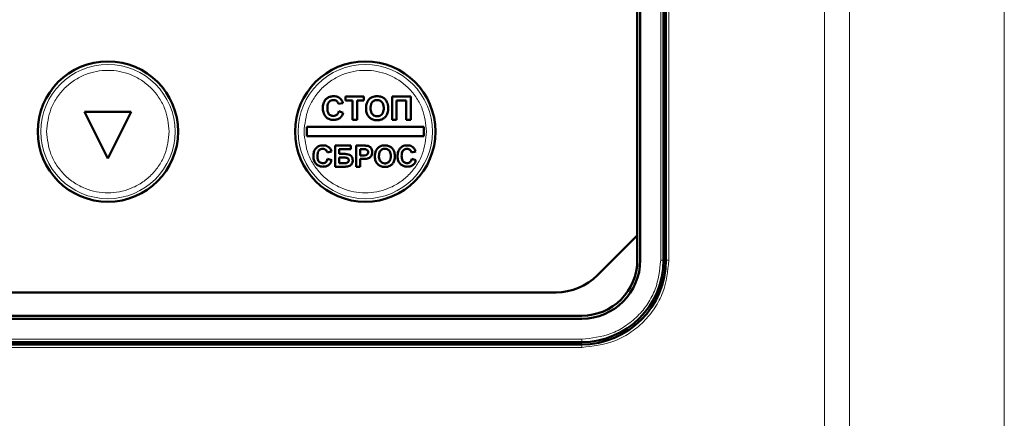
# Model space of a CAD drawing. Header units: millimetres. Extents: x 0 to 594, y 0 to 420.
# Tile 7 of 12: x 133 to 167, y 245 to 259. Entities that reach past the tile are written whole.
import ezdxf

# ---------------------------------------------------------------- set-up
doc = ezdxf.new("R2010")
doc.units = ezdxf.units.MM

msp = doc.modelspace()

# ---------------------------------------------------------------- linework, layer by layer
at = {"color": 9, "linetype": 'Continuous', "lineweight": 18}
for p, q in [((161.002, 219.882), (161.002, 301.888)), ((161.851, 219.882), (161.851, 301.888)), ((167.148, 219.882), (167.148, 301.888)), ((155.679, 291.905), (155.679, 250.705)), ((155.399, 250.705), (155.399, 261.551)), ((155.399, 250.705), (155.499, 250.705)), ((155.679, 250.705), (155.579, 250.705)), ((120.299, 248.005), (152.699, 248.005)), ((152.699, 247.905), (152.699, 248.005)), ((152.699, 247.725), (152.699, 247.825)), ((152.699, 247.725), (120.299, 247.725))]:
    msp.add_line(p, q, dxfattribs=at)
at = {"color": 7, "linetype": 'Continuous', "lineweight": 50}
for p, q in [((155.579, 261.625), (155.579, 250.705)), ((154.699, 261.261), (154.699, 250.705)), ((155.499, 250.705), (155.499, 261.551)), ((154.599, 251.554), (154.599, 261.219)), ((155.499, 256.905), (155.579, 256.905)), ((144.627, 256.305), (145.253, 256.305)), ((144.627, 256.172), (144.627, 256.305)), ((145.253, 256.305), (145.253, 256.172)), ((146.217, 256.305), (146.853, 256.305)), ((146.217, 255.505), (146.217, 256.305)), ((146.853, 256.305), (146.853, 255.505)), ((155.579, 256.305), (155.499, 256.305)), ((144.535, 256.079), (144.381, 256.049)), ((144.863, 256.172), (144.627, 256.172)), ((144.863, 255.505), (144.863, 256.172)), ((145.253, 256.172), (145.017, 256.172)), ((145.017, 256.172), (145.017, 255.505)), ((146.371, 256.172), (146.371, 255.505)), ((146.699, 256.172), (146.371, 256.172)), ((146.699, 255.505), (146.699, 256.172)), ((137.299, 255.785), (135.699, 255.785)), ((135.699, 255.785), (136.499, 254.185)), ((136.499, 254.185), (137.299, 255.785)), ((144.391, 255.803), (144.545, 255.751)), ((143.299, 255.265), (143.299, 254.945)), ((147.299, 255.265), (143.299, 255.265)), ((145.017, 255.505), (144.863, 255.505)), ((146.371, 255.505), (146.217, 255.505)), ((146.853, 255.505), (146.699, 255.505)), ((147.299, 254.945), (147.299, 255.265)), ((143.299, 254.945), (147.299, 254.945)), ((144.271, 253.905), (144.271, 254.625)), ((144.806, 254.625), (144.271, 254.625)), ((144.806, 254.505), (144.806, 254.625)), ((144.991, 253.905), (144.991, 254.625)), ((145.221, 254.625), (144.991, 254.625)), ((144.142, 254.422), (144.003, 254.394)), ((144.012, 254.173), (144.151, 254.127)), ((144.409, 254.505), (144.806, 254.505)), ((144.409, 254.339), (144.409, 254.505)), ((144.606, 254.339), (144.409, 254.339)), ((144.409, 254.219), (144.566, 254.219)), ((144.409, 254.025), (144.409, 254.219)), ((145.129, 254.505), (145.203, 254.505)), ((145.129, 254.293), (145.129, 254.505)), ((145.212, 254.293), (145.129, 254.293)), ((145.129, 254.173), (145.224, 254.173)), ((145.129, 253.905), (145.129, 254.173)), ((147.022, 254.422), (146.883, 254.394)), ((146.892, 254.173), (147.031, 254.127)), ((155.579, 254.305), (155.499, 254.305)), ((144.271, 253.905), (144.61, 253.905)), ((144.559, 254.025), (144.409, 254.025)), ((145.129, 253.905), (144.991, 253.905)), ((155.579, 253.705), (155.499, 253.705)), ((153.236, 250.191), (154.599, 251.554)), ((154.599, 250.705), (154.599, 251.554)), ((121.176, 249.605), (151.822, 249.605)), ((120.299, 248.805), (152.699, 248.805)), ((152.699, 248.705), (120.299, 248.705)), ((120.299, 247.905), (152.699, 247.905)), ((152.699, 247.825), (120.299, 247.825)), ((144.899, 247.825), (144.899, 247.905)), ((145.499, 247.825), (145.499, 247.905)), ((147.499, 247.825), (147.499, 247.905)), ((148.099, 247.905), (148.099, 247.825))]:
    msp.add_line(p, q, dxfattribs=at)
for centre in [(136.499, 255.105), (145.299, 255.105)]:
    msp.add_circle(centre, 2.4, dxfattribs=at)
at = {"color": 9, "linetype": 'Continuous', "lineweight": 18}
for centre in [(136.499, 255.105), (145.299, 255.105)]:
    msp.add_circle(centre, 2.295, dxfattribs=at)
at = {"color": 7, "linetype": 'Continuous', "lineweight": 50}
for centre, radius, end in [((152.699, 250.705), 1.9, 0), ((152.699, 250.705), 2, 0), ((152.699, 250.705), 2.8, 0), ((152.699, 250.705), 2.88, 0), ((151.822, 251.605), 2, 315)]:
    msp.add_arc(centre, radius, 270, end, dxfattribs=at)
at = {"color": 9, "linetype": 'Continuous', "lineweight": 18}
for points, knots in [([(134.404, 255.105), (134.432, 255.369), (134.475, 255.774), (134.737, 256.262), (135.007, 256.597), (135.343, 256.869), (135.83, 257.122), (136.499, 257.251), (137.168, 257.122), (137.656, 256.869), (137.991, 256.597), (138.262, 256.262), (138.523, 255.774), (138.566, 255.369), (138.594, 255.105)], [0, 0, 0, 0, 0.119728, 0.18418, 0.25, 0.31582, 0.380272, 0.5, 0.619728, 0.68418, 0.75, 0.81582, 0.880272, 1, 1, 1, 1]), ([(143.204, 255.105), (143.232, 255.369), (143.275, 255.774), (143.537, 256.262), (143.807, 256.597), (144.143, 256.869), (144.63, 257.122), (145.299, 257.251), (145.968, 257.122), (146.456, 256.869), (146.791, 256.597), (147.062, 256.262), (147.323, 255.774), (147.366, 255.369), (147.394, 255.105)], [0, 0, 0, 0, 0.119728, 0.18418, 0.25, 0.31582, 0.380272, 0.5, 0.619728, 0.68418, 0.75, 0.81582, 0.880272, 1, 1, 1, 1]), ([(138.594, 255.105), (138.566, 254.842), (138.523, 254.436), (138.262, 253.948), (137.991, 253.613), (137.656, 253.341), (137.168, 253.088), (136.499, 252.96), (135.83, 253.088), (135.343, 253.341), (135.007, 253.613), (134.737, 253.948), (134.475, 254.436), (134.432, 254.842), (134.404, 255.105)], [0, 0, 0, 0, 0.119728, 0.18418, 0.25, 0.31582, 0.380272, 0.5, 0.619728, 0.68418, 0.75, 0.81582, 0.880272, 1, 1, 1, 1]), ([(147.394, 255.105), (147.366, 254.842), (147.323, 254.436), (147.062, 253.948), (146.791, 253.613), (146.456, 253.341), (145.968, 253.088), (145.299, 252.96), (144.63, 253.088), (144.143, 253.341), (143.807, 253.613), (143.537, 253.948), (143.275, 254.436), (143.232, 254.842), (143.204, 255.105)], [0, 0, 0, 0, 0.119728, 0.18418, 0.25, 0.31582, 0.380272, 0.5, 0.619728, 0.68418, 0.75, 0.81582, 0.880272, 1, 1, 1, 1]), ([(152.699, 248.005), (153.039, 248.041), (153.561, 248.097), (154.19, 248.433), (154.623, 248.782), (154.971, 249.214), (155.308, 249.843), (155.363, 250.365), (155.399, 250.705)], [0, 0, 0, 0, 0.239457, 0.368361, 0.5, 0.631639, 0.760543, 1, 1, 1, 1]), ([(155.679, 250.705), (155.639, 250.33), (155.578, 249.754), (155.207, 249.06), (154.822, 248.582), (154.345, 248.198), (153.651, 247.826), (153.074, 247.765), (152.699, 247.725)], [0, 0, 0, 0, 0.239457, 0.368361, 0.5, 0.631639, 0.760543, 1, 1, 1, 1])]:
    msp.add_open_spline(points, degree=3, knots=knots, dxfattribs=at)
at = {"color": 7, "linetype": 'Continuous', "lineweight": 50}
for points, knots in [([(143.848, 255.903), (143.849, 255.93), (143.851, 256.011), (143.884, 256.129), (143.968, 256.234), (144.067, 256.295), (144.155, 256.314), (144.205, 256.315), (144.218, 256.315)], [0, 0, 0, 0, 0.128353, 0.388703, 0.573955, 0.759327, 0.937427, 1, 1, 1, 1]), ([(144.218, 256.315), (144.245, 256.314), (144.308, 256.311), (144.391, 256.281), (144.437, 256.243), (144.454, 256.228)], [0, 0, 0, 0, 0.311487, 0.735849, 1, 1, 1, 1]), ([(144.454, 256.228), (144.472, 256.207), (144.499, 256.175), (144.522, 256.122), (144.53, 256.094), (144.535, 256.079)], [0, 0, 0, 0, 0.473697, 0.735232, 1, 1, 1, 1]), ([(145.36, 256.104), (145.373, 256.127), (145.405, 256.189), (145.468, 256.251), (145.52, 256.277), (145.534, 256.284)], [0, 0, 0, 0, 0.314278, 0.810471, 1, 1, 1, 1]), ([(145.534, 256.284), (145.56, 256.293), (145.6, 256.307), (145.657, 256.314), (145.688, 256.315), (145.703, 256.315)], [0, 0, 0, 0, 0.465946, 0.731676, 1, 1, 1, 1]), ([(145.703, 256.315), (145.73, 256.314), (145.799, 256.311), (145.905, 256.275), (145.999, 256.196), (146.065, 256.081), (146.082, 255.979), (146.083, 255.916), (146.084, 255.904)], [0, 0, 0, 0, 0.126835, 0.326225, 0.51912, 0.6994, 0.944414, 1, 1, 1, 1]), ([(144.213, 255.505), (144.186, 255.506), (144.12, 255.51), (144.02, 255.548), (143.929, 255.625), (143.865, 255.738), (143.849, 255.836), (143.848, 255.895), (143.848, 255.903)], [0, 0, 0, 0, 0.132331, 0.325849, 0.518063, 0.708615, 0.957186, 1, 1, 1, 1]), ([(144.207, 256.182), (144.18, 256.18), (144.132, 256.175), (144.072, 256.137), (144.029, 256.083), (144.005, 256.005), (144.003, 255.947), (144.002, 255.915)], [0, 0, 0, 0, 0.212297, 0.3758, 0.53945, 0.750187, 1, 1, 1, 1]), ([(144.002, 255.915), (144.002, 255.888), (144.004, 255.824), (144.025, 255.74), (144.077, 255.679), (144.13, 255.648), (144.176, 255.639), (144.201, 255.639), (144.206, 255.638)], [0, 0, 0, 0, 0.2054455, 0.4934589, 0.648874, 0.8039002, 0.960212, 1, 1, 1, 1]), ([(144.381, 256.049), (144.373, 256.073), (144.359, 256.114), (144.312, 256.156), (144.262, 256.179), (144.225, 256.181), (144.207, 256.182)], [0, 0, 0, 0, 0.313785, 0.543656, 0.773131, 1, 1, 1, 1]), ([(145.325, 255.9), (145.325, 255.927), (145.327, 255.975), (145.338, 256.043), (145.353, 256.083), (145.36, 256.104)], [0, 0, 0, 0, 0.385504, 0.689688, 1, 1, 1, 1]), ([(145.705, 255.495), (145.679, 255.496), (145.609, 255.499), (145.501, 255.536), (145.406, 255.617), (145.341, 255.733), (145.326, 255.832), (145.325, 255.892), (145.325, 255.9)], [0, 0, 0, 0, 0.127808, 0.335199, 0.531853, 0.711396, 0.95982, 1, 1, 1, 1]), ([(145.479, 255.906), (145.48, 255.932), (145.482, 255.992), (145.507, 256.074), (145.558, 256.136), (145.618, 256.171), (145.67, 256.181), (145.699, 256.182), (145.705, 256.182)], [0, 0, 0, 0, 0.198524, 0.446406, 0.616149, 0.785789, 0.95492, 1, 1, 1, 1]), ([(145.705, 255.628), (145.678, 255.631), (145.623, 255.635), (145.556, 255.679), (145.506, 255.744), (145.482, 255.822), (145.48, 255.879), (145.479, 255.906)], [0, 0, 0, 0, 0.200704, 0.403479, 0.575737, 0.804839, 1, 1, 1, 1]), ([(145.705, 256.182), (145.732, 256.18), (145.781, 256.176), (145.844, 256.141), (145.89, 256.092), (145.925, 256.012), (145.928, 255.949), (145.93, 255.908)], [0, 0, 0, 0, 0.201187, 0.364397, 0.527295, 0.696981, 1, 1, 1, 1]), ([(145.93, 255.908), (145.929, 255.881), (145.927, 255.827), (145.906, 255.751), (145.863, 255.688), (145.803, 255.645), (145.747, 255.629), (145.714, 255.628), (145.705, 255.628)], [0, 0, 0, 0, 0.198222, 0.397727, 0.577228, 0.756827, 0.930756, 1, 1, 1, 1]), ([(146.084, 255.904), (146.083, 255.877), (146.08, 255.798), (146.047, 255.682), (145.966, 255.579), (145.868, 255.518), (145.777, 255.497), (145.723, 255.495), (145.705, 255.495)], [0, 0, 0, 0, 0.1274799, 0.3778464, 0.5597384, 0.7419847, 0.917467, 1, 1, 1, 1]), ([(144.206, 255.638), (144.232, 255.641), (144.275, 255.645), (144.328, 255.679), (144.369, 255.731), (144.383, 255.775), (144.391, 255.803)], [0, 0, 0, 0, 0.278426, 0.482725, 0.687127, 1, 1, 1, 1]), ([(144.545, 255.751), (144.537, 255.726), (144.516, 255.665), (144.457, 255.582), (144.358, 255.522), (144.272, 255.506), (144.222, 255.505), (144.213, 255.505)], [0, 0, 0, 0, 0.1789459, 0.4271408, 0.6626886, 0.9378317, 1, 1, 1, 1]), ([(143.523, 254.263), (143.524, 254.29), (143.527, 254.365), (143.559, 254.472), (143.635, 254.564), (143.725, 254.618), (143.803, 254.633), (143.846, 254.634), (143.857, 254.634)], [0, 0, 0, 0, 0.142659, 0.398278, 0.582647, 0.767146, 0.944226, 1, 1, 1, 1]), ([(143.847, 254.514), (143.825, 254.513), (143.783, 254.509), (143.731, 254.479), (143.69, 254.433), (143.665, 254.362), (143.663, 254.306), (143.662, 254.274)], [0, 0, 0, 0, 0.192684, 0.356171, 0.519657, 0.717223, 1, 1, 1, 1]), ([(144.003, 254.394), (143.996, 254.414), (143.984, 254.45), (143.944, 254.488), (143.899, 254.511), (143.864, 254.513), (143.847, 254.514)], [0, 0, 0, 0, 0.294301, 0.524227, 0.753316, 1, 1, 1, 1]), ([(143.857, 254.634), (143.883, 254.633), (143.937, 254.63), (144.012, 254.603), (144.051, 254.571), (144.069, 254.556)], [0, 0, 0, 0, 0.346249, 0.694633, 1, 1, 1, 1]), ([(144.069, 254.556), (144.078, 254.546), (144.096, 254.526), (144.122, 254.481), (144.134, 254.445), (144.142, 254.422)], [0, 0, 0, 0, 0.260933, 0.521911, 1, 1, 1, 1]), ([(145.392, 254.614), (145.365, 254.618), (145.324, 254.624), (145.267, 254.625), (145.236, 254.625), (145.221, 254.625)], [0, 0, 0, 0, 0.470676, 0.735263, 1, 1, 1, 1]), ([(145.536, 254.402), (145.534, 254.429), (145.531, 254.478), (145.498, 254.544), (145.452, 254.592), (145.411, 254.607), (145.392, 254.614)], [0, 0, 0, 0, 0.292336, 0.535735, 0.778912, 1, 1, 1, 1]), ([(145.66, 254.444), (145.673, 254.467), (145.702, 254.523), (145.759, 254.578), (145.804, 254.6), (145.817, 254.606)], [0, 0, 0, 0, 0.349541, 0.81974, 1, 1, 1, 1]), ([(145.766, 254.266), (145.767, 254.292), (145.77, 254.346), (145.793, 254.418), (145.837, 254.472), (145.891, 254.504), (145.938, 254.514), (145.964, 254.514), (145.97, 254.514)], [0, 0, 0, 0, 0.22069, 0.443296, 0.613106, 0.782829, 0.951862, 1, 1, 1, 1]), ([(145.817, 254.606), (145.829, 254.611), (145.854, 254.62), (145.905, 254.632), (145.943, 254.633), (145.968, 254.634)], [0, 0, 0, 0, 0.257901, 0.515843, 1, 1, 1, 1]), ([(145.968, 254.634), (145.995, 254.633), (146.059, 254.63), (146.155, 254.594), (146.238, 254.522), (146.296, 254.418), (146.31, 254.328), (146.311, 254.272), (146.311, 254.264)], [0, 0, 0, 0, 0.141007, 0.337531, 0.527189, 0.708036, 0.956542, 1, 1, 1, 1]), ([(145.97, 254.514), (145.997, 254.512), (146.045, 254.508), (146.103, 254.471), (146.145, 254.421), (146.169, 254.349), (146.171, 254.296), (146.172, 254.268)], [0, 0, 0, 0, 0.224201, 0.389869, 0.555216, 0.765265, 1, 1, 1, 1]), ([(146.403, 254.263), (146.404, 254.29), (146.407, 254.365), (146.439, 254.472), (146.515, 254.564), (146.605, 254.618), (146.683, 254.633), (146.726, 254.634), (146.737, 254.634)], [0, 0, 0, 0, 0.142659, 0.398278, 0.582647, 0.767146, 0.944226, 1, 1, 1, 1]), ([(146.727, 254.514), (146.705, 254.513), (146.663, 254.509), (146.611, 254.479), (146.57, 254.433), (146.545, 254.362), (146.543, 254.306), (146.542, 254.274)], [0, 0, 0, 0, 0.192684, 0.356171, 0.519657, 0.717223, 1, 1, 1, 1]), ([(146.883, 254.394), (146.876, 254.414), (146.864, 254.45), (146.824, 254.488), (146.779, 254.511), (146.744, 254.513), (146.727, 254.514)], [0, 0, 0, 0, 0.294301, 0.524227, 0.753316, 1, 1, 1, 1]), ([(146.737, 254.634), (146.763, 254.633), (146.817, 254.63), (146.892, 254.603), (146.931, 254.571), (146.949, 254.556)], [0, 0, 0, 0, 0.346249, 0.694633, 1, 1, 1, 1]), ([(146.949, 254.556), (146.958, 254.546), (146.976, 254.526), (147.002, 254.481), (147.014, 254.445), (147.022, 254.422)], [0, 0, 0, 0, 0.2609331, 0.5219106, 1, 1, 1, 1]), ([(143.852, 253.905), (143.825, 253.907), (143.764, 253.91), (143.673, 253.947), (143.594, 254.016), (143.537, 254.119), (143.524, 254.206), (143.523, 254.257), (143.523, 254.263)], [0, 0, 0, 0, 0.147162, 0.335906, 0.525454, 0.715807, 0.966568, 1, 1, 1, 1]), ([(143.662, 254.274), (143.663, 254.247), (143.664, 254.194), (143.682, 254.123), (143.72, 254.07), (143.767, 254.038), (143.811, 254.026), (143.838, 254.025), (143.846, 254.025)], [0, 0, 0, 0, 0.2281769, 0.4580451, 0.6145173, 0.7707462, 0.9310038, 1, 1, 1, 1]), ([(143.846, 254.025), (143.868, 254.027), (143.907, 254.031), (143.955, 254.061), (143.992, 254.107), (144.005, 254.148), (144.012, 254.173)], [0, 0, 0, 0, 0.272518, 0.476499, 0.680539, 1, 1, 1, 1]), ([(144.566, 254.219), (144.593, 254.218), (144.632, 254.217), (144.679, 254.205), (144.705, 254.19), (144.722, 254.17), (144.731, 254.147), (144.732, 254.13), (144.732, 254.122)], [0, 0, 0, 0, 0.366028, 0.533651, 0.66321, 0.772294, 0.88119, 1, 1, 1, 1]), ([(144.871, 254.122), (144.868, 254.149), (144.863, 254.204), (144.819, 254.271), (144.755, 254.319), (144.681, 254.337), (144.629, 254.338), (144.606, 254.339)], [0, 0, 0, 0, 0.209202, 0.420253, 0.603252, 0.818138, 1, 1, 1, 1]), ([(145.203, 254.505), (145.216, 254.505), (145.241, 254.505), (145.277, 254.504), (145.3, 254.501), (145.312, 254.5)], [0, 0, 0, 0, 0.365226, 0.682148, 1, 1, 1, 1]), ([(145.397, 254.399), (145.396, 254.386), (145.393, 254.362), (145.375, 254.331), (145.349, 254.311), (145.295, 254.291), (145.248, 254.292), (145.212, 254.293)], [0, 0, 0, 0, 0.1666672, 0.2970386, 0.4275025, 0.5637956, 1, 1, 1, 1]), ([(145.224, 254.173), (145.237, 254.173), (145.264, 254.173), (145.315, 254.175), (145.351, 254.18), (145.375, 254.183)], [0, 0, 0, 0, 0.264256, 0.528508, 1, 1, 1, 1]), ([(145.312, 254.5), (145.325, 254.496), (145.349, 254.49), (145.377, 254.465), (145.395, 254.434), (145.396, 254.411), (145.397, 254.399)], [0, 0, 0, 0, 0.28134, 0.520584, 0.761321, 1, 1, 1, 1]), ([(145.375, 254.183), (145.398, 254.191), (145.445, 254.208), (145.497, 254.259), (145.531, 254.325), (145.534, 254.374), (145.536, 254.402)], [0, 0, 0, 0, 0.251247, 0.504185, 0.722818, 1, 1, 1, 1]), ([(145.628, 254.261), (145.629, 254.287), (145.63, 254.332), (145.641, 254.393), (145.654, 254.427), (145.66, 254.444)], [0, 0, 0, 0, 0.428488, 0.711757, 1, 1, 1, 1]), ([(145.97, 253.896), (145.944, 253.897), (145.879, 253.9), (145.781, 253.936), (145.698, 254.009), (145.641, 254.115), (145.629, 254.202), (145.628, 254.255), (145.628, 254.261)], [0, 0, 0, 0, 0.142083, 0.3458, 0.539208, 0.718738, 0.96922, 1, 1, 1, 1]), ([(145.97, 254.016), (145.943, 254.019), (145.894, 254.023), (145.835, 254.063), (145.791, 254.119), (145.769, 254.19), (145.767, 254.241), (145.766, 254.266)], [0, 0, 0, 0, 0.223734, 0.398514, 0.57286, 0.800842, 1, 1, 1, 1]), ([(146.172, 254.268), (146.171, 254.241), (146.169, 254.187), (146.146, 254.114), (146.101, 254.059), (146.047, 254.026), (146, 254.017), (145.975, 254.016), (145.97, 254.016)], [0, 0, 0, 0, 0.220446, 0.44299, 0.617427, 0.791912, 0.959992, 1, 1, 1, 1]), ([(146.311, 254.264), (146.31, 254.237), (146.307, 254.164), (146.274, 254.059), (146.201, 253.968), (146.112, 253.915), (146.031, 253.897), (145.984, 253.896), (145.97, 253.896)], [0, 0, 0, 0, 0.141692, 0.387493, 0.568556, 0.749904, 0.926208, 1, 1, 1, 1]), ([(146.732, 253.905), (146.705, 253.907), (146.644, 253.91), (146.553, 253.947), (146.474, 254.016), (146.417, 254.119), (146.404, 254.206), (146.403, 254.257), (146.403, 254.263)], [0, 0, 0, 0, 0.147162, 0.335906, 0.525454, 0.715807, 0.966568, 1, 1, 1, 1]), ([(146.542, 254.274), (146.543, 254.247), (146.544, 254.194), (146.562, 254.123), (146.6, 254.07), (146.647, 254.038), (146.691, 254.026), (146.718, 254.025), (146.726, 254.025)], [0, 0, 0, 0, 0.228177, 0.458045, 0.614517, 0.770746, 0.931004, 1, 1, 1, 1]), ([(146.726, 254.025), (146.748, 254.027), (146.787, 254.031), (146.835, 254.061), (146.872, 254.107), (146.885, 254.148), (146.892, 254.173)], [0, 0, 0, 0, 0.272518, 0.476499, 0.680539, 1, 1, 1, 1]), ([(144.151, 254.127), (144.142, 254.101), (144.125, 254.05), (144.075, 253.979), (143.996, 253.926), (143.915, 253.907), (143.866, 253.905), (143.852, 253.905)], [0, 0, 0, 0, 0.198875, 0.399109, 0.633786, 0.8921, 1, 1, 1, 1]), ([(144.732, 254.122), (144.732, 254.11), (144.73, 254.088), (144.711, 254.061), (144.686, 254.04), (144.635, 254.023), (144.591, 254.024), (144.559, 254.025)], [0, 0, 0, 0, 0.147148, 0.296264, 0.424645, 0.575765, 1, 1, 1, 1]), ([(144.61, 253.905), (144.636, 253.906), (144.69, 253.907), (144.768, 253.927), (144.824, 253.978), (144.861, 254.039), (144.87, 254.089), (144.871, 254.117), (144.871, 254.122)], [0, 0, 0, 0, 0.20819, 0.4187641, 0.6079249, 0.7830581, 0.9666903, 1, 1, 1, 1]), ([(147.031, 254.127), (147.022, 254.101), (147.005, 254.05), (146.955, 253.979), (146.876, 253.926), (146.795, 253.907), (146.746, 253.905), (146.732, 253.905)], [0, 0, 0, 0, 0.198875, 0.399109, 0.633786, 0.8921, 1, 1, 1, 1])]:
    msp.add_open_spline(points, degree=3, knots=knots, dxfattribs=at)

doc.saveas('drawing.dxf')
